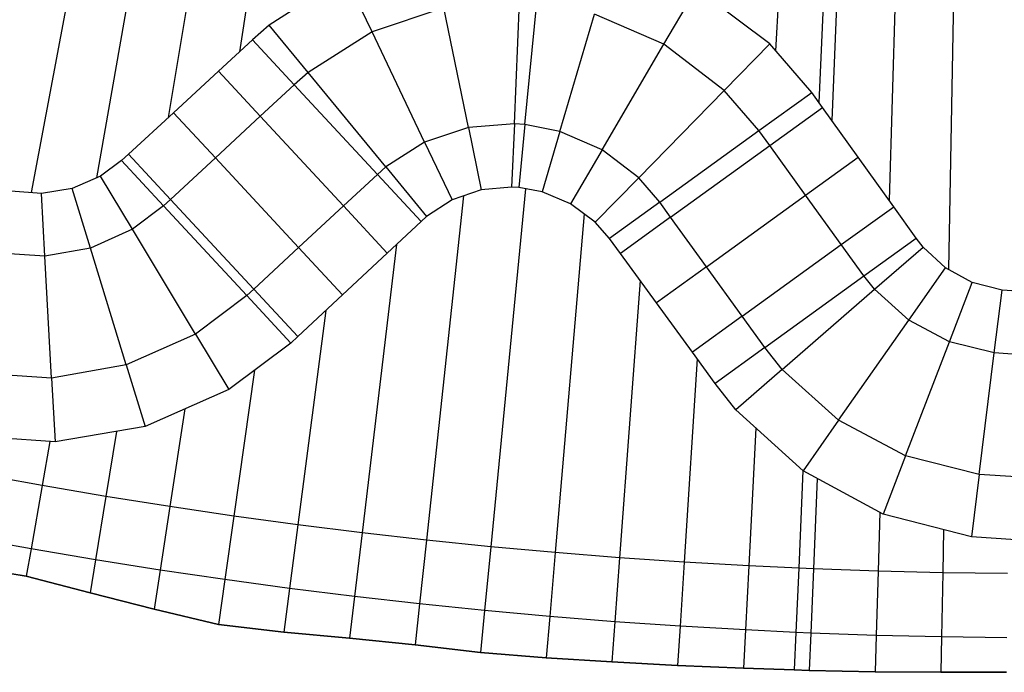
# Model space of a CAD drawing. Extents: x 1075205 to 1080159, y 1572534 to 1573545.
# Tile 17 of 29: x 1077927 to 1078249, y 1572534 to 1572748. Entities that reach past the tile are written whole.
import ezdxf

# ---------------------------------------------------------------- set-up
doc = ezdxf.new("R2010")
doc.units = 0
doc.header["$MEASUREMENT"] = 0
doc.layers.add('Canal', color=8, linetype='Continuous')

msp = doc.modelspace()

# ---------------------------------------------------------------- linework, layer by layer
msp.add_lwpolyline([(1077907.94, 1572569.26), (1077929.15, 1572565.73), (1077950.04, 1572560.28), (1077971, 1572554.99), (1077992.04, 1572550), (1078013.46, 1572547.47), (1078034.93, 1572545.53), (1078056.36, 1572543.29), (1078077.77, 1572540.82), (1078099.25, 1572539.1), (1078120.75, 1572537.71), (1078142.26, 1572536.55), (1078163.78, 1572535.64), (1078180.42, 1572535.09), (1078185.31, 1572534.96), (1078206.83, 1572534.53), (1078228.36, 1572534.33), (1078249.89, 1572534.37)])
at = {"layer": 'Canal'}
for p, q in [((1077952.11, 1572804.81, 69.32), (1077930.82, 1572691.24, 69.32)), ((1077952.11, 1572804.81, 69.32), (1077930.82, 1572691.24, 69.32)), ((1077970.65, 1572801.44, 69.35), (1077952.1, 1572696.08, 69.35)), ((1077970.65, 1572801.44, 69.35), (1077952.1, 1572696.08, 69.35)), ((1077989.22, 1572798.27, 69.37), (1077975.64, 1572715.82, 69.37)), ((1077989.22, 1572798.27, 69.37), (1077975.64, 1572715.82, 69.37)), ((1078007.82, 1572795.32, 69.39), (1077998.93, 1572737.31, 69.39)), ((1078007.82, 1572795.32, 69.39), (1077998.93, 1572737.31, 69.39)), ((1078176.41, 1572778.05, 69.6), (1078174.3, 1572737.64, 69.6)), ((1078176.41, 1572778.05, 69.6), (1078174.3, 1572737.64, 69.6)), ((1078190.96, 1572777.36, 69.62), (1078188.49, 1572720.7, 69.62)), ((1078190.96, 1572777.36, 69.62), (1078188.49, 1572720.7, 69.62)), ((1078195.23, 1572777.18, 69.63), (1078192.68, 1572714.88, 69.63)), ((1078195.23, 1572777.18, 69.63), (1078192.68, 1572714.88, 69.63)), ((1078214.05, 1572776.51, 69.65), (1078211.43, 1572688.76, 69.65)), ((1078214.05, 1572776.51, 69.65), (1078211.43, 1572688.76, 69.65)), ((1078232.88, 1572776.06, 69.67), (1078230.83, 1572666.15, 69.67)), ((1078232.88, 1572776.06, 69.67), (1078230.83, 1572666.15, 69.67)), ((1078033.59, 1572762.04, 69.43), (1078008.59, 1572745.99, 69.4)), ((1078042.28, 1572743.84, 67.99), (1078033.59, 1572762.04, 69.43)), ((1078042.28, 1572743.84, 67.99), (1078033.59, 1572762.04, 69.43)), ((1078137.8, 1572739.76, 68.07), (1078148.46, 1572757.93, 69.57)), ((1078137.8, 1572739.76, 68.07), (1078148.46, 1572757.93, 69.57)), ((1078172.37, 1572739.87, 69.6), (1078148.46, 1572757.93, 69.57)), ((1078065.81, 1572751.72, 68.01), (1078042.28, 1572743.84, 67.99)), ((1078065.81, 1572751.72, 68.01), (1078042.28, 1572743.84, 67.99)), ((1078073.8, 1572712.53, 68.01), (1078065.81, 1572751.72, 68.01)), ((1078073.8, 1572712.53, 68.01), (1078065.81, 1572751.72, 68.01)), ((1078088.84, 1572713.72, 68.03), (1078090.55, 1572753.69, 68.03)), ((1078088.84, 1572713.72, 68.03), (1078090.55, 1572753.69, 68.03)), ((1078092.29, 1572713.48, 68.03), (1078096.22, 1572753.29, 68.03)), ((1078092.29, 1572713.48, 68.03), (1078096.22, 1572753.29, 68.03)), ((1078103.72, 1572711.25, 68.05), (1078115.03, 1572749.62, 68.05)), ((1078103.72, 1572711.25, 68.05), (1078115.03, 1572749.62, 68.05)), ((1078137.8, 1572739.76, 68.07), (1078115.03, 1572749.62, 68.05)), ((1078137.8, 1572739.76, 68.07), (1078115.03, 1572749.62, 68.05)), ((1078008.59, 1572745.99, 69.4), (1078003.18, 1572741.23, 69.4)), ((1078021.34, 1572730.51, 67.97), (1078008.59, 1572745.99, 69.4)), ((1078021.34, 1572730.51, 67.97), (1078008.59, 1572745.99, 69.4)), ((1078042.28, 1572743.84, 67.99), (1078021.34, 1572730.51, 67.97)), ((1078042.28, 1572743.84, 67.99), (1078021.34, 1572730.51, 67.97)), ((1078059.5, 1572707.74, 67.99), (1078042.28, 1572743.84, 67.99)), ((1078059.5, 1572707.74, 67.99), (1078042.28, 1572743.84, 67.99)), ((1078016.81, 1572726.54, 67.97), (1078003.18, 1572741.23, 69.4)), ((1078117.56, 1572705.26, 68.07), (1078137.8, 1572739.76, 68.07)), ((1078117.56, 1572705.26, 68.07), (1078137.8, 1572739.76, 68.07)), ((1078157.52, 1572724.69, 68.08), (1078137.8, 1572739.76, 68.07)), ((1078157.52, 1572724.69, 68.08), (1078137.8, 1572739.76, 68.07)), ((1078157.52, 1572724.69, 68.08), (1078172.37, 1572739.87, 69.6)), ((1078157.52, 1572724.69, 68.08), (1078172.37, 1572739.87, 69.6)), ((1078186.13, 1572724, 69.62), (1078172.37, 1572739.87, 69.6)), ((1078021.34, 1572730.51, 67.97), (1078016.81, 1572726.54, 67.97)), ((1078021.34, 1572730.51, 67.97), (1078016.81, 1572726.54, 67.97)), ((1078046.77, 1572699.64, 67.97), (1078021.34, 1572730.51, 67.97)), ((1078046.77, 1572699.64, 67.97), (1078021.34, 1572730.51, 67.97)), ((1078044.02, 1572697.22, 67.97), (1078016.81, 1572726.54, 67.97)), ((1078129.55, 1572696.1, 68.08), (1078157.52, 1572724.69, 68.08)), ((1078129.55, 1572696.1, 68.08), (1078157.52, 1572724.69, 68.08)), ((1078168.86, 1572711.52, 68.1), (1078157.52, 1572724.69, 68.08)), ((1078168.86, 1572711.52, 68.1), (1078157.52, 1572724.69, 68.08)), ((1078168.86, 1572711.52, 68.1), (1078186.13, 1572724, 69.62)), ((1078088.84, 1572713.72, 68.03), (1078073.8, 1572712.53, 68.01)), ((1078088.84, 1572713.72, 68.03), (1078073.8, 1572712.53, 68.01)), ((1078088.84, 1572713.72, 68.03), (1078087.96, 1572693.07, 69.51)), ((1078088.84, 1572713.72, 68.03), (1078087.96, 1572693.07, 69.51)), ((1078092.29, 1572713.48, 68.03), (1078088.84, 1572713.72, 68.03)), ((1078092.29, 1572713.48, 68.03), (1078088.84, 1572713.72, 68.03)), ((1078092.29, 1572713.48, 68.03), (1078090.26, 1572692.93, 69.51)), ((1078092.29, 1572713.48, 68.03), (1078090.26, 1572692.93, 69.51)), ((1078103.72, 1572711.25, 68.05), (1078092.29, 1572713.48, 68.03)), ((1078103.72, 1572711.25, 68.05), (1078092.29, 1572713.48, 68.03)), ((1078073.8, 1572712.53, 68.01), (1078059.5, 1572707.74, 67.99)), ((1078073.8, 1572712.53, 68.01), (1078059.5, 1572707.74, 67.99)), ((1078073.8, 1572712.53, 68.01), (1078077.95, 1572692.18, 69.49)), ((1078073.8, 1572712.53, 68.01), (1078077.95, 1572692.18, 69.49)), ((1078103.72, 1572711.25, 68.05), (1078097.9, 1572691.51, 69.52)), ((1078103.72, 1572711.25, 68.05), (1078097.9, 1572691.51, 69.52)), ((1078117.56, 1572705.26, 68.07), (1078103.72, 1572711.25, 68.05)), ((1078117.56, 1572705.26, 68.07), (1078103.72, 1572711.25, 68.05)), ((1078136.44, 1572688.1, 68.1), (1078168.86, 1572711.52, 68.1)), ((1078059.5, 1572707.74, 67.99), (1078046.77, 1572699.64, 67.97)), ((1078059.5, 1572707.74, 67.99), (1078046.77, 1572699.64, 67.97)), ((1078059.5, 1572707.74, 67.99), (1078068.49, 1572688.88, 69.48)), ((1078059.5, 1572707.74, 67.99), (1078068.49, 1572688.88, 69.48)), ((1078117.56, 1572705.26, 68.07), (1078107.2, 1572687.59, 69.53)), ((1078117.56, 1572705.26, 68.07), (1078107.2, 1572687.59, 69.53)), ((1078129.55, 1572696.1, 68.08), (1078117.56, 1572705.26, 68.07)), ((1078129.55, 1572696.1, 68.08), (1078117.56, 1572705.26, 68.07)), ((1077960.35, 1572701.72, 69.36), (1077953.43, 1572696.66, 69.35)), ((1077974.1, 1572686.91, 67.91), (1077960.35, 1572701.72, 69.36)), ((1077953.43, 1572696.66, 69.35), (1077944.13, 1572692.63, 69.34)), ((1077963.91, 1572679.25, 67.9), (1077953.43, 1572696.66, 69.35)), ((1077963.91, 1572679.25, 67.9), (1077953.43, 1572696.66, 69.35)), ((1078046.77, 1572699.64, 67.97), (1078044.02, 1572697.22, 67.97)), ((1078046.77, 1572699.64, 67.97), (1078044.02, 1572697.22, 67.97)), ((1078044.02, 1572697.22, 67.97), (1078058.35, 1572681.78, 69.47)), ((1078046.77, 1572699.64, 67.97), (1078060.15, 1572683.4, 69.48)), ((1078046.77, 1572699.64, 67.97), (1078060.15, 1572683.4, 69.48)), ((1078129.55, 1572696.1, 68.08), (1078115.31, 1572681.55, 69.54)), ((1078129.55, 1572696.1, 68.08), (1078115.31, 1572681.55, 69.54)), ((1078136.44, 1572688.1, 68.1), (1078129.55, 1572696.1, 68.08)), ((1078136.44, 1572688.1, 68.1), (1078129.55, 1572696.1, 68.08)), ((1077934.17, 1572690.97, 69.33), (1077924.14, 1572691.76, 69.32)), ((1077944.13, 1572692.63, 69.34), (1077934.17, 1572690.97, 69.33)), ((1077935.29, 1572670.45, 67.86), (1077934.17, 1572690.97, 69.33)), ((1077935.29, 1572670.45, 67.86), (1077934.17, 1572690.97, 69.33)), ((1077950.14, 1572673.09, 67.88), (1077944.13, 1572692.63, 69.34)), ((1077950.14, 1572673.09, 67.88), (1077944.13, 1572692.63, 69.34)), ((1078072.23, 1572690.18, 69.49), (1078060.07, 1572577.57, 69.49)), ((1078072.23, 1572690.18, 69.49), (1078060.07, 1572577.57, 69.49)), ((1078077.95, 1572692.18, 69.49), (1078068.49, 1572688.88, 69.48)), ((1078087.96, 1572693.07, 69.51), (1078077.95, 1572692.18, 69.49)), ((1078092.45, 1572692.52, 69.51), (1078081.12, 1572575.42, 69.51)), ((1078092.45, 1572692.52, 69.51), (1078081.12, 1572575.42, 69.51)), ((1078090.26, 1572692.93, 69.51), (1078087.96, 1572693.07, 69.51)), ((1078097.9, 1572691.51, 69.52), (1078090.26, 1572692.93, 69.51)), ((1078107.2, 1572687.59, 69.53), (1078097.9, 1572691.51, 69.52)), ((1077974.1, 1572686.91, 67.91), (1077963.91, 1572679.25, 67.9)), ((1077974.1, 1572686.91, 67.91), (1077963.91, 1572679.25, 67.9)), ((1078001.31, 1572657.59, 67.91), (1077974.1, 1572686.91, 67.91)), ((1078068.49, 1572688.88, 69.48), (1078060.15, 1572683.4, 69.48)), ((1078115.31, 1572681.55, 69.54), (1078107.2, 1572687.59, 69.53)), ((1078136.44, 1572688.1, 68.1), (1078120.02, 1572676.23, 69.55)), ((1078111.67, 1572684.26, 69.53), (1078102.19, 1572573.5, 69.53)), ((1078111.67, 1572684.26, 69.53), (1078102.19, 1572573.5, 69.53)), ((1078060.15, 1572683.4, 69.48), (1078058.35, 1572681.78, 69.47)), ((1078120.02, 1572676.23, 69.55), (1078115.31, 1572681.55, 69.54)), ((1077963.91, 1572679.25, 67.9), (1077950.14, 1572673.09, 67.88)), ((1077963.91, 1572679.25, 67.9), (1077950.14, 1572673.09, 67.88)), ((1077984.55, 1572644.98, 67.9), (1077963.91, 1572679.25, 67.9)), ((1077984.55, 1572644.98, 67.9), (1077963.91, 1572679.25, 67.9)), ((1078050.29, 1572674.26, 69.46), (1078039.04, 1572579.96, 69.46)), ((1078050.29, 1572674.26, 69.46), (1078039.04, 1572579.96, 69.46)), ((1078203.22, 1572663.99, 68.15), (1078220.34, 1572676.36, 69.66)), ((1078222.57, 1572673.45, 69.66), (1078220.34, 1572676.36, 69.66)), ((1077935.29, 1572670.45, 67.86), (1077920.24, 1572671.47, 67.84)), ((1077935.29, 1572670.45, 67.86), (1077920.24, 1572671.47, 67.84)), ((1077950.14, 1572673.09, 67.88), (1077935.29, 1572670.45, 67.86)), ((1077950.14, 1572673.09, 67.88), (1077935.29, 1572670.45, 67.86)), ((1077961.89, 1572634.86, 67.88), (1077950.14, 1572673.09, 67.88)), ((1077961.89, 1572634.86, 67.88), (1077950.14, 1572673.09, 67.88)), ((1078206.67, 1572659.63, 68.16), (1078222.57, 1572673.45, 69.66)), ((1078206.67, 1572659.63, 68.16), (1078222.57, 1572673.45, 69.66)), ((1078229.89, 1572666.66, 69.67), (1078222.57, 1572673.45, 69.66)), ((1077937.46, 1572630.51, 67.86), (1077935.29, 1572670.45, 67.86)), ((1077937.46, 1572630.51, 67.86), (1077935.29, 1572670.45, 67.86)), ((1078217.88, 1572649.53, 68.18), (1078229.89, 1572666.66, 69.67)), ((1078217.88, 1572649.53, 68.18), (1078229.89, 1572666.66, 69.67)), ((1078238.66, 1572661.85, 69.68), (1078229.89, 1572666.66, 69.67)), ((1078130.03, 1572662.46, 69.56), (1078123.29, 1572571.81, 69.56)), ((1078130.03, 1572662.46, 69.56), (1078123.29, 1572571.81, 69.56)), ((1078170.8, 1572640.56, 68.15), (1078203.22, 1572663.99, 68.15)), ((1078206.67, 1572659.63, 68.16), (1078203.22, 1572663.99, 68.15)), ((1078206.67, 1572659.63, 68.16), (1078203.22, 1572663.99, 68.15)), ((1078231.19, 1572642.44, 68.2), (1078238.66, 1572661.85, 69.68)), ((1078231.19, 1572642.44, 68.2), (1078238.66, 1572661.85, 69.68)), ((1078248.38, 1572659.31, 69.69), (1078238.66, 1572661.85, 69.68)), ((1078176.48, 1572633.39, 68.16), (1078206.67, 1572659.63, 68.16)), ((1078176.48, 1572633.39, 68.16), (1078206.67, 1572659.63, 68.16)), ((1078217.88, 1572649.53, 68.18), (1078206.67, 1572659.63, 68.16)), ((1078217.88, 1572649.53, 68.18), (1078206.67, 1572659.63, 68.16)), ((1078245.83, 1572638.78, 68.22), (1078248.38, 1572659.31, 69.69)), ((1078245.83, 1572638.78, 68.22), (1078248.38, 1572659.31, 69.69)), ((1078253.28, 1572658.95, 69.7), (1078248.38, 1572659.31, 69.69)), ((1078001.31, 1572657.59, 67.91), (1077984.55, 1572644.98, 67.9)), ((1078001.31, 1572657.59, 67.91), (1077984.55, 1572644.98, 67.9)), ((1078001.31, 1572657.59, 67.91), (1078015.75, 1572642.03, 69.43)), ((1078027.2, 1572652.71, 69.44), (1078018.04, 1572582.58, 69.44)), ((1078027.2, 1572652.71, 69.44), (1078018.04, 1572582.58, 69.44)), ((1078194.92, 1572616.78, 68.18), (1078217.88, 1572649.53, 68.18)), ((1078194.92, 1572616.78, 68.18), (1078217.88, 1572649.53, 68.18)), ((1078231.19, 1572642.44, 68.2), (1078217.88, 1572649.53, 68.18)), ((1078231.19, 1572642.44, 68.2), (1078217.88, 1572649.53, 68.18)), ((1077984.55, 1572644.98, 67.9), (1077961.89, 1572634.86, 67.88)), ((1077984.55, 1572644.98, 67.9), (1077961.89, 1572634.86, 67.88)), ((1077984.55, 1572644.98, 67.9), (1077995.47, 1572626.85, 69.41)), ((1077984.55, 1572644.98, 67.9), (1077995.47, 1572626.85, 69.41)), ((1078015.75, 1572642.03, 69.43), (1077995.47, 1572626.85, 69.41)), ((1078216.83, 1572605.11, 68.2), (1078231.19, 1572642.44, 68.2)), ((1078216.83, 1572605.11, 68.2), (1078231.19, 1572642.44, 68.2)), ((1078245.83, 1572638.78, 68.22), (1078231.19, 1572642.44, 68.2)), ((1078245.83, 1572638.78, 68.22), (1078231.19, 1572642.44, 68.2)), ((1078170.8, 1572640.56, 68.15), (1078154.51, 1572628.79, 69.59)), ((1078176.48, 1572633.39, 68.16), (1078170.8, 1572640.56, 68.15)), ((1078176.48, 1572633.39, 68.16), (1078170.8, 1572640.56, 68.15)), ((1078240.9, 1572599.08, 68.22), (1078245.83, 1572638.78, 68.22)), ((1078240.9, 1572599.08, 68.22), (1078245.83, 1572638.78, 68.22)), ((1078253.19, 1572638.3, 68.23), (1078245.83, 1572638.78, 68.22)), ((1078253.19, 1572638.3, 68.23), (1078245.83, 1572638.78, 68.22)), ((1078148.61, 1572636.91, 69.58), (1078144.4, 1572570.36, 69.58)), ((1078148.61, 1572636.91, 69.58), (1078144.4, 1572570.36, 69.58)), ((1077937.46, 1572630.51, 67.86), (1077912.7, 1572632.18, 67.84)), ((1077937.46, 1572630.51, 67.86), (1077912.7, 1572632.18, 67.84)), ((1077961.89, 1572634.86, 67.88), (1077937.46, 1572630.51, 67.86)), ((1077961.89, 1572634.86, 67.88), (1077937.46, 1572630.51, 67.86)), ((1077961.89, 1572634.86, 67.88), (1077968.07, 1572614.75, 69.38)), ((1077961.89, 1572634.86, 67.88), (1077968.07, 1572614.75, 69.38)), ((1078003.84, 1572633.11, 69.42), (1077997.07, 1572585.44, 69.42)), ((1078003.84, 1572633.11, 69.42), (1077997.07, 1572585.44, 69.42)), ((1078176.48, 1572633.39, 68.16), (1078161.31, 1572620.2, 69.6)), ((1078176.48, 1572633.39, 68.16), (1078161.31, 1572620.2, 69.6)), ((1078194.92, 1572616.78, 68.18), (1078176.48, 1572633.39, 68.16)), ((1078194.92, 1572616.78, 68.18), (1078176.48, 1572633.39, 68.16)), ((1077937.46, 1572630.51, 67.86), (1077938.59, 1572609.68, 69.35)), ((1077937.46, 1572630.51, 67.86), (1077938.59, 1572609.68, 69.35)), ((1077995.47, 1572626.85, 69.41), (1077968.07, 1572614.75, 69.38)), ((1078161.31, 1572620.2, 69.6), (1078154.51, 1572628.79, 69.59)), ((1077981.03, 1572620.47, 69.39), (1077976.14, 1572588.53, 69.39)), ((1077981.03, 1572620.47, 69.39), (1077976.14, 1572588.53, 69.39)), ((1078183.32, 1572600.23, 69.62), (1078161.31, 1572620.2, 69.6)), ((1078194.92, 1572616.78, 68.18), (1078183.32, 1572600.23, 69.62)), ((1078194.92, 1572616.78, 68.18), (1078183.32, 1572600.23, 69.62)), ((1078216.83, 1572605.11, 68.2), (1078194.92, 1572616.78, 68.18)), ((1078216.83, 1572605.11, 68.2), (1078194.92, 1572616.78, 68.18)), ((1077968.07, 1572614.75, 69.38), (1077938.59, 1572609.68, 69.35)), ((1077958.74, 1572613.15, 69.37), (1077955.24, 1572591.85, 69.37)), ((1077958.74, 1572613.15, 69.37), (1077955.24, 1572591.85, 69.37)), ((1078167.88, 1572614.24, 69.6), (1078165.53, 1572569.14, 69.6)), ((1078167.88, 1572614.24, 69.6), (1078165.53, 1572569.14, 69.6)), ((1077938.59, 1572609.68, 69.35), (1077908.81, 1572611.89, 69.32)), ((1077936.91, 1572609.8, 69.35), (1077934.38, 1572595.4, 69.35)), ((1077936.91, 1572609.8, 69.35), (1077934.38, 1572595.4, 69.35)), ((1078216.83, 1572605.11, 68.2), (1078209.51, 1572586.11, 69.65)), ((1078216.83, 1572605.11, 68.2), (1078209.51, 1572586.11, 69.65)), ((1078240.9, 1572599.08, 68.22), (1078216.83, 1572605.11, 68.2)), ((1078240.9, 1572599.08, 68.22), (1078216.83, 1572605.11, 68.2)), ((1078183.26, 1572600.29, 69.62), (1078181.87, 1572568.36, 69.62)), ((1078183.26, 1572600.29, 69.62), (1078181.87, 1572568.36, 69.62)), ((1078209.51, 1572586.11, 69.65), (1078183.32, 1572600.23, 69.62)), ((1077934.38, 1572595.4, 69.35), (1077913.55, 1572599.19, 69.32)), ((1077934.38, 1572595.4, 69.35), (1077913.55, 1572599.19, 69.32)), ((1078187.88, 1572597.77, 69.63), (1078186.67, 1572568.15, 69.63)), ((1078187.88, 1572597.77, 69.63), (1078186.67, 1572568.15, 69.63)), ((1078240.9, 1572599.08, 68.22), (1078238.37, 1572578.69, 69.68)), ((1078240.9, 1572599.08, 68.22), (1078238.37, 1572578.69, 69.68)), ((1078253.02, 1572598.31, 68.23), (1078240.9, 1572599.08, 68.22)), ((1078253.02, 1572598.31, 68.23), (1078240.9, 1572599.08, 68.22)), ((1077934.38, 1572595.4, 69.35), (1077930.73, 1572574.72, 70.85)), ((1077934.38, 1572595.4, 69.35), (1077930.73, 1572574.72, 70.85)), ((1077955.24, 1572591.85, 69.37), (1077934.38, 1572595.4, 69.35)), ((1077955.24, 1572591.85, 69.37), (1077934.38, 1572595.4, 69.35)), ((1077955.24, 1572591.85, 69.37), (1077951.83, 1572571.13, 70.87)), ((1077955.24, 1572591.85, 69.37), (1077951.83, 1572571.13, 70.87)), ((1077976.14, 1572588.53, 69.39), (1077955.24, 1572591.85, 69.37)), ((1077976.14, 1572588.53, 69.39), (1077955.24, 1572591.85, 69.37)), ((1077976.14, 1572588.53, 69.39), (1077972.96, 1572567.77, 70.89)), ((1077976.14, 1572588.53, 69.39), (1077972.96, 1572567.77, 70.89)), ((1077997.07, 1572585.44, 69.42), (1077976.14, 1572588.53, 69.39)), ((1077997.07, 1572585.44, 69.42), (1077976.14, 1572588.53, 69.39)), ((1077997.07, 1572585.44, 69.42), (1077994.12, 1572564.65, 70.92)), ((1077997.07, 1572585.44, 69.42), (1077994.12, 1572564.65, 70.92)), ((1078018.04, 1572582.58, 69.44), (1077997.07, 1572585.44, 69.42)), ((1078018.04, 1572582.58, 69.44), (1077997.07, 1572585.44, 69.42)), ((1078208.39, 1572586.71, 69.65), (1078207.82, 1572567.41, 69.65)), ((1078208.39, 1572586.71, 69.65), (1078207.82, 1572567.41, 69.65)), ((1078238.37, 1572578.69, 69.68), (1078209.51, 1572586.11, 69.65)), ((1078018.04, 1572582.58, 69.44), (1078015.32, 1572561.76, 70.94)), ((1078018.04, 1572582.58, 69.44), (1078015.32, 1572561.76, 70.94)), ((1078039.04, 1572579.96, 69.46), (1078018.04, 1572582.58, 69.44)), ((1078039.04, 1572579.96, 69.46), (1078018.04, 1572582.58, 69.44)), ((1078229.24, 1572581.03, 69.67), (1078228.97, 1572566.89, 69.67)), ((1078229.24, 1572581.03, 69.67), (1078228.97, 1572566.89, 69.67)), ((1077930.73, 1572574.72, 70.85), (1077909.68, 1572578.55, 70.82)), ((1077930.73, 1572574.72, 70.85), (1077909.68, 1572578.55, 70.82)), ((1078039.04, 1572579.96, 69.46), (1078036.55, 1572559.11, 70.96)), ((1078039.04, 1572579.96, 69.46), (1078036.55, 1572559.11, 70.96)), ((1078060.07, 1572577.57, 69.49), (1078039.04, 1572579.96, 69.46)), ((1078060.07, 1572577.57, 69.49), (1078039.04, 1572579.96, 69.46)), ((1078060.07, 1572577.57, 69.49), (1078057.81, 1572556.69, 70.99)), ((1078060.07, 1572577.57, 69.49), (1078057.81, 1572556.69, 70.99)), ((1078081.12, 1572575.42, 69.51), (1078060.07, 1572577.57, 69.49)), ((1078081.12, 1572575.42, 69.51), (1078060.07, 1572577.57, 69.49)), ((1078252.93, 1572577.66, 69.7), (1078238.37, 1572578.69, 69.68)), ((1077930.73, 1572574.72, 70.85), (1077929.15, 1572565.73, 71.5)), ((1077930.73, 1572574.72, 70.85), (1077929.15, 1572565.73, 71.5)), ((1077951.83, 1572571.13, 70.87), (1077930.73, 1572574.72, 70.85)), ((1077951.83, 1572571.13, 70.87), (1077930.73, 1572574.72, 70.85)), ((1078081.12, 1572575.42, 69.51), (1078079.1, 1572554.51, 71.01)), ((1078081.12, 1572575.42, 69.51), (1078079.1, 1572554.51, 71.01)), ((1078102.19, 1572573.5, 69.53), (1078081.12, 1572575.42, 69.51)), ((1078102.19, 1572573.5, 69.53), (1078081.12, 1572575.42, 69.51)), ((1077951.83, 1572571.13, 70.87), (1077950.04, 1572560.28, 71.66)), ((1077951.83, 1572571.13, 70.87), (1077950.04, 1572560.28, 71.66)), ((1077972.96, 1572567.77, 70.89), (1077951.83, 1572571.13, 70.87)), ((1077972.96, 1572567.77, 70.89), (1077951.83, 1572571.13, 70.87)), ((1078102.19, 1572573.5, 69.53), (1078100.4, 1572552.57, 71.03)), ((1078102.19, 1572573.5, 69.53), (1078100.4, 1572552.57, 71.03)), ((1078123.29, 1572571.81, 69.56), (1078102.19, 1572573.5, 69.53)), ((1078123.29, 1572571.81, 69.56), (1078102.19, 1572573.5, 69.53)), ((1078123.29, 1572571.81, 69.56), (1078121.73, 1572550.87, 71.06)), ((1078123.29, 1572571.81, 69.56), (1078121.73, 1572550.87, 71.06)), ((1078144.4, 1572570.36, 69.58), (1078123.29, 1572571.81, 69.56)), ((1078144.4, 1572570.36, 69.58), (1078123.29, 1572571.81, 69.56)), ((1077929.15, 1572565.73, 71.5), (1077907.94, 1572569.26, 71.5)), ((1077972.96, 1572567.77, 70.89), (1077971, 1572554.99, 71.82)), ((1077972.96, 1572567.77, 70.89), (1077971, 1572554.99, 71.82)), ((1077994.12, 1572564.65, 70.92), (1077972.96, 1572567.77, 70.89)), ((1077994.12, 1572564.65, 70.92), (1077972.96, 1572567.77, 70.89)), ((1078144.4, 1572570.36, 69.58), (1078143.07, 1572549.4, 71.08)), ((1078144.4, 1572570.36, 69.58), (1078143.07, 1572549.4, 71.08)), ((1078165.53, 1572569.14, 69.6), (1078144.4, 1572570.36, 69.58)), ((1078165.53, 1572569.14, 69.6), (1078144.4, 1572570.36, 69.58)), ((1078165.53, 1572569.14, 69.6), (1078164.43, 1572548.17, 71.1)), ((1078165.53, 1572569.14, 69.6), (1078164.43, 1572548.17, 71.1)), ((1078181.87, 1572568.36, 69.62), (1078165.53, 1572569.14, 69.6)), ((1078181.87, 1572568.36, 69.62), (1078165.53, 1572569.14, 69.6)), ((1078181.87, 1572568.36, 69.62), (1078180.96, 1572547.38, 71.12)), ((1078181.87, 1572568.36, 69.62), (1078180.96, 1572547.38, 71.12)), ((1078186.67, 1572568.15, 69.63), (1078181.87, 1572568.36, 69.62)), ((1078186.67, 1572568.15, 69.63), (1078181.87, 1572568.36, 69.62)), ((1078186.67, 1572568.15, 69.63), (1078185.81, 1572547.17, 71.13)), ((1078186.67, 1572568.15, 69.63), (1078185.81, 1572547.17, 71.13)), ((1078207.82, 1572567.41, 69.65), (1078186.67, 1572568.15, 69.63)), ((1078207.82, 1572567.41, 69.65), (1078186.67, 1572568.15, 69.63)), ((1077950.04, 1572560.28, 71.66), (1077929.15, 1572565.73, 71.5)), ((1077994.12, 1572564.65, 70.92), (1077992.04, 1572550, 71.97)), ((1077994.12, 1572564.65, 70.92), (1077992.04, 1572550, 71.97)), ((1078015.32, 1572561.76, 70.94), (1077994.12, 1572564.65, 70.92)), ((1078015.32, 1572561.76, 70.94), (1077994.12, 1572564.65, 70.92)), ((1078207.82, 1572567.41, 69.65), (1078207.19, 1572546.41, 71.15)), ((1078207.82, 1572567.41, 69.65), (1078207.19, 1572546.41, 71.15)), ((1078228.97, 1572566.89, 69.67), (1078207.82, 1572567.41, 69.65)), ((1078228.97, 1572566.89, 69.67), (1078207.82, 1572567.41, 69.65)), ((1078228.97, 1572566.89, 69.67), (1078228.58, 1572545.9, 71.17)), ((1078228.97, 1572566.89, 69.67), (1078228.58, 1572545.9, 71.17)), ((1078250.13, 1572566.61, 69.7), (1078228.97, 1572566.89, 69.67)), ((1078250.13, 1572566.61, 69.7), (1078228.97, 1572566.89, 69.67)), ((1078015.32, 1572561.76, 70.94), (1078013.46, 1572547.47, 71.97)), ((1078015.32, 1572561.76, 70.94), (1078013.46, 1572547.47, 71.97)), ((1078036.55, 1572559.11, 70.96), (1078015.32, 1572561.76, 70.94)), ((1078036.55, 1572559.11, 70.96), (1078015.32, 1572561.76, 70.94)), ((1077971, 1572554.99, 71.82), (1077950.04, 1572560.28, 71.66)), ((1078036.55, 1572559.11, 70.96), (1078034.93, 1572545.53, 71.94)), ((1078036.55, 1572559.11, 70.96), (1078034.93, 1572545.53, 71.94)), ((1078057.81, 1572556.69, 70.99), (1078036.55, 1572559.11, 70.96)), ((1078057.81, 1572556.69, 70.99), (1078036.55, 1572559.11, 70.96)), ((1077992.04, 1572550, 71.97), (1077971, 1572554.99, 71.82)), ((1078057.81, 1572556.69, 70.99), (1078056.36, 1572543.29, 71.95)), ((1078057.81, 1572556.69, 70.99), (1078056.36, 1572543.29, 71.95)), ((1078079.1, 1572554.51, 71.01), (1078057.81, 1572556.69, 70.99)), ((1078079.1, 1572554.51, 71.01), (1078057.81, 1572556.69, 70.99)), ((1078079.1, 1572554.51, 71.01), (1078077.77, 1572540.82, 71.99)), ((1078079.1, 1572554.51, 71.01), (1078077.77, 1572540.82, 71.99)), ((1078100.4, 1572552.57, 71.03), (1078079.1, 1572554.51, 71.01)), ((1078100.4, 1572552.57, 71.03), (1078079.1, 1572554.51, 71.01)), ((1078100.4, 1572552.57, 71.03), (1078099.25, 1572539.1, 72)), ((1078100.4, 1572552.57, 71.03), (1078099.25, 1572539.1, 72)), ((1078121.73, 1572550.87, 71.06), (1078100.4, 1572552.57, 71.03)), ((1078121.73, 1572550.87, 71.06), (1078100.4, 1572552.57, 71.03)), ((1078013.46, 1572547.47, 71.97), (1077992.04, 1572550, 71.97)), ((1078121.73, 1572550.87, 71.06), (1078120.75, 1572537.71, 72)), ((1078121.73, 1572550.87, 71.06), (1078120.75, 1572537.71, 72)), ((1078143.07, 1572549.4, 71.08), (1078121.73, 1572550.87, 71.06)), ((1078143.07, 1572549.4, 71.08), (1078121.73, 1572550.87, 71.06)), ((1078143.07, 1572549.4, 71.08), (1078142.26, 1572536.55, 72)), ((1078143.07, 1572549.4, 71.08), (1078142.26, 1572536.55, 72)), ((1078164.43, 1572548.17, 71.1), (1078143.07, 1572549.4, 71.08)), ((1078164.43, 1572548.17, 71.1), (1078143.07, 1572549.4, 71.08)), ((1078034.93, 1572545.53, 71.94), (1078013.46, 1572547.47, 71.97)), ((1078056.36, 1572543.29, 71.95), (1078034.93, 1572545.53, 71.94)), ((1078164.43, 1572548.17, 71.1), (1078163.78, 1572535.64, 72)), ((1078164.43, 1572548.17, 71.1), (1078163.78, 1572535.64, 72)), ((1078180.96, 1572547.38, 71.12), (1078164.43, 1572548.17, 71.1)), ((1078180.96, 1572547.38, 71.12), (1078164.43, 1572548.17, 71.1)), ((1078180.96, 1572547.38, 71.12), (1078180.42, 1572535.09, 72)), ((1078180.96, 1572547.38, 71.12), (1078180.42, 1572535.09, 72)), ((1078185.81, 1572547.17, 71.13), (1078180.96, 1572547.38, 71.12)), ((1078185.81, 1572547.17, 71.13), (1078180.96, 1572547.38, 71.12)), ((1078185.81, 1572547.17, 71.13), (1078185.31, 1572534.96, 72)), ((1078185.81, 1572547.17, 71.13), (1078185.31, 1572534.96, 72)), ((1078207.19, 1572546.41, 71.15), (1078185.81, 1572547.17, 71.13)), ((1078207.19, 1572546.41, 71.15), (1078185.81, 1572547.17, 71.13)), ((1078207.19, 1572546.41, 71.15), (1078206.83, 1572534.53, 72)), ((1078207.19, 1572546.41, 71.15), (1078206.83, 1572534.53, 72)), ((1078228.58, 1572545.9, 71.17), (1078207.19, 1572546.41, 71.15)), ((1078228.58, 1572545.9, 71.17), (1078207.19, 1572546.41, 71.15)), ((1078228.58, 1572545.9, 71.17), (1078228.36, 1572534.33, 72)), ((1078228.58, 1572545.9, 71.17), (1078228.36, 1572534.33, 72)), ((1078249.97, 1572545.61, 71.2), (1078228.58, 1572545.9, 71.17)), ((1078249.97, 1572545.61, 71.2), (1078228.58, 1572545.9, 71.17)), ((1078077.77, 1572540.82, 71.99), (1078056.36, 1572543.29, 71.95)), ((1078099.25, 1572539.1, 72), (1078077.77, 1572540.82, 71.99)), ((1078120.75, 1572537.71, 72), (1078099.25, 1572539.1, 72)), ((1078142.26, 1572536.55, 72), (1078120.75, 1572537.71, 72)), ((1078163.78, 1572535.64, 72), (1078142.26, 1572536.55, 72)), ((1078180.42, 1572535.09, 72), (1078163.78, 1572535.64, 72)), ((1078185.31, 1572534.96, 72), (1078180.42, 1572535.09, 72)), ((1078206.83, 1572534.53, 72), (1078185.31, 1572534.96, 72)), ((1078228.36, 1572534.33, 72), (1078206.83, 1572534.53, 72)), ((1078249.89, 1572534.37, 72), (1078228.36, 1572534.33, 72))]:
    msp.add_line(p, q, dxfattribs=at)
at = {"layer": 'Canal', "extrusion": (0.047781, -0.052858, 0.997458)}
for p, q in [((1078003.18, 1572741.23, 69.4), (1077992.05, 1572730.95, 69.39)), ((1078016.81, 1572726.54, 67.97), (1078003.18, 1572741.23, 69.4)), ((1077992.05, 1572730.95, 69.39), (1077977.35, 1572717.39, 69.37)), ((1078005.7, 1572716.24, 67.95), (1077992.05, 1572730.95, 69.39)), ((1078005.7, 1572716.24, 67.95), (1077992.05, 1572730.95, 69.39)), ((1078016.81, 1572726.54, 67.97), (1078005.7, 1572716.24, 67.95)), ((1077977.35, 1572717.39, 69.37), (1077962.64, 1572703.83, 69.36)), ((1077991.04, 1572702.63, 67.94), (1077977.35, 1572717.39, 69.37)), ((1077991.04, 1572702.63, 67.94), (1077977.35, 1572717.39, 69.37)), ((1078005.7, 1572716.24, 67.95), (1077991.04, 1572702.63, 67.94)), ((1077962.64, 1572703.83, 69.36), (1077960.35, 1572701.72, 69.36)), ((1077976.38, 1572689.03, 67.92), (1077962.64, 1572703.83, 69.36)), ((1077976.38, 1572689.03, 67.92), (1077962.64, 1572703.83, 69.36)), ((1077974.1, 1572686.91, 67.91), (1077960.35, 1572701.72, 69.36)), ((1077991.04, 1572702.63, 67.94), (1077976.38, 1572689.03, 67.92)), ((1077976.38, 1572689.03, 67.92), (1077974.1, 1572686.91, 67.91))]:
    msp.add_line(p, q, dxfattribs=at)
at = {"layer": 'Canal', "extrusion": (-0.000686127, -0.000636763, 1)}
for p, q in [((1078016.81, 1572726.54, 67.97), (1078005.7, 1572716.24, 67.95)), ((1078044.02, 1572697.22, 67.97), (1078016.81, 1572726.54, 67.97)), ((1078005.7, 1572716.24, 67.95), (1077991.04, 1572702.63, 67.94)), ((1078032.91, 1572686.92, 67.95), (1078005.7, 1572716.24, 67.95)), ((1078032.91, 1572686.92, 67.95), (1078005.7, 1572716.24, 67.95)), ((1077991.04, 1572702.63, 67.94), (1077976.38, 1572689.03, 67.92)), ((1078018.25, 1572673.31, 67.94), (1077991.04, 1572702.63, 67.94)), ((1078018.25, 1572673.31, 67.94), (1077991.04, 1572702.63, 67.94)), ((1078044.02, 1572697.22, 67.97), (1078032.91, 1572686.92, 67.95)), ((1077976.38, 1572689.03, 67.92), (1077974.1, 1572686.91, 67.91)), ((1078001.31, 1572657.59, 67.91), (1077974.1, 1572686.91, 67.91)), ((1078003.59, 1572659.71, 67.92), (1077976.38, 1572689.03, 67.92)), ((1078003.59, 1572659.71, 67.92), (1077976.38, 1572689.03, 67.92)), ((1078032.91, 1572686.92, 67.95), (1078018.25, 1572673.31, 67.94)), ((1078018.25, 1572673.31, 67.94), (1078003.59, 1572659.71, 67.92)), ((1078003.59, 1572659.71, 67.92), (1078001.31, 1572657.59, 67.91))]:
    msp.add_line(p, q, dxfattribs=at)
at = {"layer": 'Canal', "extrusion": (-0.058293, -0.040975, 0.997458)}
for p, q in [((1078168.86, 1572711.52, 68.1), (1078186.13, 1572724, 69.62)), ((1078189.63, 1572719.12, 69.62), (1078186.13, 1572724, 69.62)), ((1078172.38, 1572706.65, 68.1), (1078189.63, 1572719.12, 69.62)), ((1078172.38, 1572706.65, 68.1), (1078189.63, 1572719.12, 69.62)), ((1078201.3, 1572702.88, 69.64), (1078189.63, 1572719.12, 69.62)), ((1078172.38, 1572706.65, 68.1), (1078168.86, 1572711.52, 68.1)), ((1078184.1, 1572690.44, 68.12), (1078172.38, 1572706.65, 68.1)), ((1078184.1, 1572690.44, 68.12), (1078201.3, 1572702.88, 69.64)), ((1078184.1, 1572690.44, 68.12), (1078201.3, 1572702.88, 69.64)), ((1078212.96, 1572686.63, 69.65), (1078201.3, 1572702.88, 69.64)), ((1078195.81, 1572674.23, 68.14), (1078184.1, 1572690.44, 68.12)), ((1078195.81, 1572674.23, 68.14), (1078212.96, 1572686.63, 69.65)), ((1078195.81, 1572674.23, 68.14), (1078212.96, 1572686.63, 69.65)), ((1078220.34, 1572676.36, 69.66), (1078212.96, 1572686.63, 69.65)), ((1078203.22, 1572663.99, 68.15), (1078195.81, 1572674.23, 68.14)), ((1078203.22, 1572663.99, 68.15), (1078220.34, 1572676.36, 69.66))]:
    msp.add_line(p, q, dxfattribs=at)
at = {"layer": 'Canal', "extrusion": (-0.000548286, 0.000758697, 1)}
for p, q in [((1078136.44, 1572688.1, 68.1), (1078168.86, 1572711.52, 68.1)), ((1078172.38, 1572706.65, 68.1), (1078168.86, 1572711.52, 68.1)), ((1078139.96, 1572683.22, 68.1), (1078172.38, 1572706.65, 68.1)), ((1078139.96, 1572683.22, 68.1), (1078172.38, 1572706.65, 68.1)), ((1078184.1, 1572690.44, 68.12), (1078172.38, 1572706.65, 68.1)), ((1078151.68, 1572667.01, 68.12), (1078184.1, 1572690.44, 68.12)), ((1078151.68, 1572667.01, 68.12), (1078184.1, 1572690.44, 68.12)), ((1078195.81, 1572674.23, 68.14), (1078184.1, 1572690.44, 68.12)), ((1078139.96, 1572683.22, 68.1), (1078136.44, 1572688.1, 68.1)), ((1078151.68, 1572667.01, 68.12), (1078139.96, 1572683.22, 68.1)), ((1078163.39, 1572650.8, 68.14), (1078195.81, 1572674.23, 68.14)), ((1078163.39, 1572650.8, 68.14), (1078195.81, 1572674.23, 68.14)), ((1078203.22, 1572663.99, 68.15), (1078195.81, 1572674.23, 68.14)), ((1078163.39, 1572650.8, 68.14), (1078151.68, 1572667.01, 68.12)), ((1078170.8, 1572640.56, 68.15), (1078203.22, 1572663.99, 68.15)), ((1078170.8, 1572640.56, 68.15), (1078163.39, 1572650.8, 68.14))]:
    msp.add_line(p, q, dxfattribs=at)
at = {"layer": 'Canal', "extrusion": (0.04915, -0.051588, -0.997458)}
for p, q in [((1078044.02, 1572697.22, 67.97), (1078032.91, 1572686.92, 67.95)), ((1078044.02, 1572697.22, 67.97), (1078058.35, 1572681.78, 69.47)), ((1078032.91, 1572686.92, 67.95), (1078018.25, 1572673.31, 67.94)), ((1078032.91, 1572686.92, 67.95), (1078047.27, 1572671.44, 69.46)), ((1078032.91, 1572686.92, 67.95), (1078047.27, 1572671.44, 69.46)), ((1078058.35, 1572681.78, 69.47), (1078047.27, 1572671.44, 69.46)), ((1078018.25, 1572673.31, 67.94), (1078003.59, 1572659.71, 67.92)), ((1078018.25, 1572673.31, 67.94), (1078032.65, 1572657.8, 69.45)), ((1078018.25, 1572673.31, 67.94), (1078032.65, 1572657.8, 69.45)), ((1078047.27, 1572671.44, 69.46), (1078032.65, 1572657.8, 69.45)), ((1078003.59, 1572659.71, 67.92), (1078001.31, 1572657.59, 67.91)), ((1078003.59, 1572659.71, 67.92), (1078018.02, 1572644.16, 69.43)), ((1078003.59, 1572659.71, 67.92), (1078018.02, 1572644.16, 69.43)), ((1078001.31, 1572657.59, 67.91), (1078015.75, 1572642.03, 69.43)), ((1078032.65, 1572657.8, 69.45), (1078018.02, 1572644.16, 69.43)), ((1078018.02, 1572644.16, 69.43), (1078015.75, 1572642.03, 69.43))]:
    msp.add_line(p, q, dxfattribs=at)
at = {"layer": 'Canal', "extrusion": (-0.057199, -0.042488, -0.997458)}
for p, q in [((1078136.44, 1572688.1, 68.1), (1078120.02, 1572676.23, 69.55)), ((1078139.96, 1572683.22, 68.1), (1078136.44, 1572688.1, 68.1)), ((1078139.96, 1572683.22, 68.1), (1078123.55, 1572671.37, 69.55)), ((1078139.96, 1572683.22, 68.1), (1078123.55, 1572671.37, 69.55)), ((1078151.68, 1572667.01, 68.12), (1078139.96, 1572683.22, 68.1)), ((1078123.55, 1572671.37, 69.55), (1078120.02, 1572676.23, 69.55)), ((1078135.32, 1572655.19, 69.56), (1078123.55, 1572671.37, 69.55)), ((1078151.68, 1572667.01, 68.12), (1078135.32, 1572655.19, 69.56)), ((1078151.68, 1572667.01, 68.12), (1078135.32, 1572655.19, 69.56)), ((1078163.39, 1572650.8, 68.14), (1078151.68, 1572667.01, 68.12)), ((1078147.08, 1572639.01, 69.58), (1078135.32, 1572655.19, 69.56)), ((1078163.39, 1572650.8, 68.14), (1078147.08, 1572639.01, 69.58)), ((1078163.39, 1572650.8, 68.14), (1078147.08, 1572639.01, 69.58)), ((1078170.8, 1572640.56, 68.15), (1078163.39, 1572650.8, 68.14)), ((1078154.51, 1572628.79, 69.59), (1078147.08, 1572639.01, 69.58)), ((1078170.8, 1572640.56, 68.15), (1078154.51, 1572628.79, 69.59))]:
    msp.add_line(p, q, dxfattribs=at)

doc.saveas('drawing.dxf')
